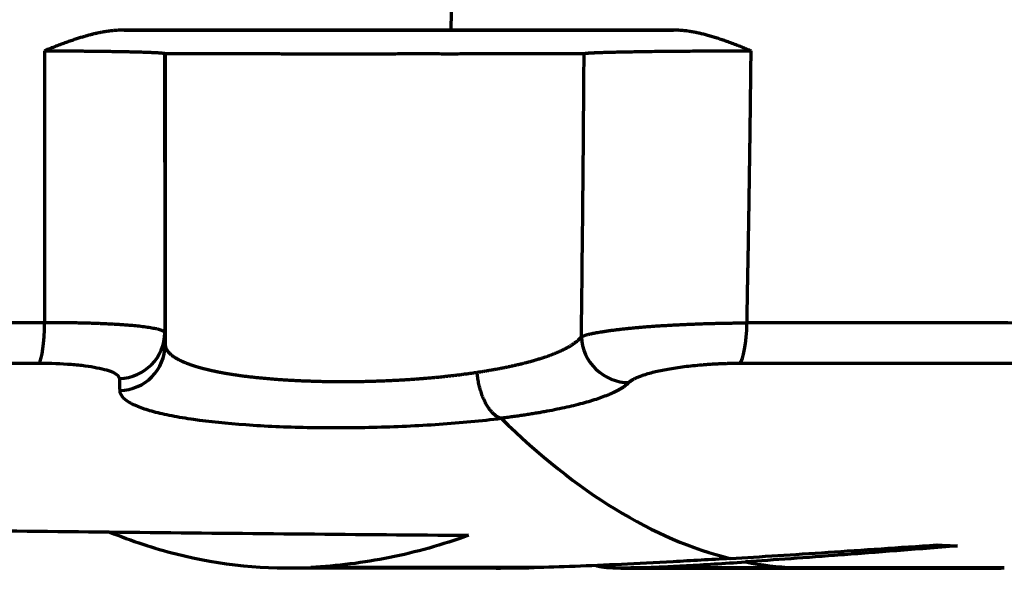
# Model space of a CAD drawing. Header units: millimetres. Extents: x -170 to 6906, y -2212 to 4257.
# Tile 201 of 256: x 5774 to 5795, y -1344 to -1332. Entities that reach past the tile are written whole.
import ezdxf

# ---------------------------------------------------------------- set-up
doc = ezdxf.new("R2010")
doc.units = ezdxf.units.MM
doc.layers.add('1', color=7, linetype='Continuous', true_color=0xffffff)

msp = doc.modelspace()

# ---------------------------------------------------------------- linework, layer by layer
at = {"lineweight": 18}
msp.add_arc((5183.539, -1242.004), 932.341, 281.861856, 355.06662, dxfattribs=at)
at = {"layer": '1', "color": 0, "linetype": 'Continuous', "lineweight": 70}
msp.add_line((5783.643, -1330.725), (5783.621, -1331.725), dxfattribs=at)
for centre, major_axis, ratio, start_param, end_param in [((5774.773, -1337.882), (-0.001, -1), 0.142596, 0.189906, 1.460834), ((5789.772, -1337.892), (0, 1), 0.197984, 3.342065, 4.602433), ((5776.49, -1338.213), (-0.999, -0.035), 0.983592, 1.562399, 3.105573), ((5787.401, -1338.301), (0.714, -0.7), 0.964657, 3.935101, 5.506699), ((5776.499, -1338.47), (-0.999, -0.037), 0.984655, 1.559571, 3.104357)]:
    msp.add_ellipse(centre, major_axis=major_axis, ratio=ratio, start_param=start_param, end_param=end_param, dxfattribs=at)
for points, degree, knots in [([(5776.622, -1331.723), (5776.612, -1331.723), (5776.592, -1331.724), (5776.562, -1331.725), (5776.531, -1331.726), (5776.501, -1331.728), (5776.47, -1331.73), (5776.438, -1331.732), (5776.407, -1331.735), (5776.375, -1331.738), (5776.343, -1331.741), (5776.31, -1331.745), (5776.277, -1331.749), (5776.244, -1331.754), (5776.211, -1331.759), (5776.177, -1331.765), (5776.143, -1331.771), (5776.108, -1331.777), (5776.074, -1331.784), (5776.039, -1331.792), (5776.003, -1331.8), (5775.968, -1331.808), (5775.932, -1331.817), (5775.895, -1331.826), (5775.859, -1331.836), (5775.822, -1331.846), (5775.785, -1331.857), (5775.732, -1331.872), (5775.661, -1331.893), (5775.571, -1331.922), (5775.475, -1331.954), (5775.373, -1331.99), (5775.265, -1332.029), (5775.151, -1332.072), (5775.032, -1332.119), (5774.95, -1332.152), (5774.908, -1332.169)], 3, [0, 0, 0, 0, 0.01679, 0.033756, 0.050899, 0.068221, 0.085725, 0.103412, 0.121286, 0.139348, 0.157604, 0.176054, 0.194704, 0.213557, 0.232615, 0.251882, 0.271361, 0.291054, 0.310964, 0.331092, 0.35144, 0.372009, 0.392799, 0.413811, 0.435045, 0.456502, 0.47818, 0.500082, 0.549435, 0.602486, 0.659263, 0.719802, 0.78414, 0.852307, 0.92429, 1, 1, 1, 1]), ([(5776.618, -1331.724), (5776.631, -1331.724), (5776.644, -1331.724), (5776.668, -1331.724), (5776.68, -1331.724), (5776.714, -1331.724), (5776.736, -1331.724), (5776.778, -1331.724), (5776.798, -1331.724), (5776.839, -1331.724), (5776.859, -1331.724), (5776.919, -1331.724), (5776.958, -1331.724), (5777.036, -1331.724), (5777.075, -1331.724), (5777.149, -1331.724), (5777.185, -1331.724), (5777.255, -1331.724), (5777.289, -1331.724), (5777.387, -1331.724), (5777.448, -1331.724), (5777.533, -1331.724), (5777.561, -1331.725), (5777.613, -1331.725), (5777.638, -1331.725), (5777.708, -1331.725), (5777.75, -1331.725), (5777.806, -1331.725), (5777.823, -1331.725), (5777.855, -1331.725), (5777.869, -1331.725), (5777.89, -1331.725), (5777.896, -1331.725), (5777.909, -1331.725), (5777.914, -1331.725), (5777.931, -1331.725), (5777.94, -1331.725), (5777.957, -1331.725), (5777.963, -1331.725), (5777.974, -1331.725), (5777.977, -1331.725), (5777.986, -1331.726), (5777.987, -1331.726), (5777.987, -1331.726), (5777.987, -1331.726), (5777.987, -1331.726), (5777.988, -1331.726), (5777.989, -1331.726), (5777.989, -1331.726), (5777.99, -1331.726), (5777.991, -1331.726), (5777.992, -1331.726), (5777.992, -1331.726), (5777.993, -1331.726), (5777.994, -1331.726), (5777.994, -1331.726), (5777.995, -1331.726), (5777.996, -1331.727), (5777.996, -1331.727), (5777.997, -1331.727), (5777.997, -1331.727), (5777.997, -1331.727), (5777.998, -1331.727), (5778.003, -1331.727), (5778.005, -1331.727), (5778.012, -1331.727), (5778.017, -1331.727), (5778.035, -1331.727), (5778.052, -1331.727), (5778.095, -1331.727), (5778.122, -1331.727), (5778.16, -1331.728), (5778.168, -1331.728), (5778.185, -1331.728), (5778.193, -1331.728), (5778.22, -1331.728), (5778.239, -1331.728), (5778.298, -1331.728), (5778.342, -1331.728), (5778.438, -1331.728), (5778.49, -1331.728), (5778.603, -1331.728), (5778.663, -1331.728), (5778.744, -1331.728), (5778.76, -1331.728), (5778.794, -1331.728), (5778.811, -1331.728), (5778.863, -1331.728), (5778.898, -1331.728), (5779.006, -1331.728), (5779.081, -1331.729), (5779.238, -1331.729), (5779.319, -1331.729), (5779.489, -1331.729), (5779.577, -1331.729), (5779.691, -1331.729), (5779.714, -1331.729), (5779.761, -1331.729), (5779.784, -1331.729), (5779.855, -1331.729), (5779.903, -1331.729), (5780.047, -1331.729), (5780.145, -1331.729), (5780.346, -1331.729), (5780.448, -1331.729), (5780.655, -1331.729), (5780.761, -1331.729), (5780.896, -1331.729), (5780.923, -1331.729), (5780.977, -1331.729), (5781.005, -1331.729), (5781.087, -1331.729), (5781.142, -1331.729), (5781.306, -1331.729), (5781.417, -1331.729), (5781.638, -1331.729), (5781.749, -1331.729), (5781.971, -1331.729), (5782.083, -1331.729), (5782.223, -1331.729), (5782.251, -1331.729), (5782.308, -1331.729), (5782.336, -1331.729), (5782.42, -1331.729), (5782.476, -1331.729), (5782.643, -1331.729), (5782.752, -1331.729), (5782.97, -1331.729), (5783.185, -1331.729), (5783.396, -1331.729), (5783.552, -1331.729), (5783.603, -1331.729), (5783.706, -1331.729), (5783.96, -1331.729), (5784.196, -1331.729), (5784.465, -1331.729), (5784.552, -1331.729), (5784.678, -1331.729), (5784.72, -1331.729), (5784.802, -1331.729), (5784.842, -1331.729), (5785.036, -1331.728), (5785.177, -1331.728), (5785.365, -1331.728), (5785.424, -1331.728), (5785.507, -1331.728), (5785.533, -1331.728), (5785.585, -1331.728), (5785.609, -1331.728), (5785.68, -1331.728), (5785.722, -1331.728), (5785.798, -1331.728), (5785.832, -1331.728), (5785.875, -1331.727), (5785.889, -1331.727), (5785.914, -1331.727), (5785.925, -1331.727), (5785.94, -1331.727), (5785.944, -1331.727), (5785.953, -1331.727), (5785.957, -1331.727), (5785.968, -1331.727), (5785.974, -1331.727), (5785.988, -1331.727), (5785.995, -1331.727), (5786.011, -1331.727), (5786.02, -1331.727), (5786.041, -1331.727), (5786.054, -1331.727), (5786.081, -1331.727), (5786.097, -1331.727), (5786.146, -1331.727), (5786.183, -1331.727), (5786.236, -1331.726), (5786.247, -1331.726), (5786.27, -1331.726), (5786.282, -1331.726), (5786.318, -1331.726), (5786.343, -1331.726), (5786.423, -1331.726), (5786.48, -1331.726), (5786.603, -1331.726), (5786.669, -1331.726), (5786.775, -1331.726), (5786.811, -1331.726), (5786.868, -1331.726), (5786.887, -1331.726), (5786.925, -1331.726), (5786.945, -1331.726), (5787.044, -1331.726), (5787.127, -1331.726), (5787.299, -1331.726), (5787.388, -1331.726), (5787.573, -1331.725), (5787.669, -1331.725), (5787.818, -1331.725), (5787.869, -1331.725), (5787.971, -1331.725), (5788.022, -1331.725), (5788.1, -1331.725), (5788.126, -1331.725), (5788.178, -1331.725), (5788.204, -1331.725), (5788.243, -1331.725), (5788.256, -1331.725), (5788.283, -1331.725), (5788.297, -1331.725), (5788.325, -1331.725), (5788.339, -1331.725), (5788.367, -1331.725), (5788.381, -1331.725), (5788.395, -1331.725)], 3, [0, 0, 0, 0, 0.001953, 0.001953, 0.003906, 0.003906, 0.007813, 0.007813, 0.011719, 0.011719, 0.015625, 0.015625, 0.023438, 0.023438, 0.03125, 0.03125, 0.039063, 0.039063, 0.046875, 0.046875, 0.0625, 0.0625, 0.070313, 0.070313, 0.078125, 0.078125, 0.09375, 0.09375, 0.101563, 0.101563, 0.109375, 0.109375, 0.113281, 0.113281, 0.117188, 0.117188, 0.125, 0.125, 0.132813, 0.132813, 0.140625, 0.140625, 0.15625, 0.15625, 0.164063, 0.164063, 0.171875, 0.171875, 0.179688, 0.179688, 0.1875, 0.1875, 0.203125, 0.203125, 0.210938, 0.210938, 0.21875, 0.21875, 0.226563, 0.226563, 0.234375, 0.234375, 0.25, 0.25, 0.257813, 0.257813, 0.265625, 0.265625, 0.28125, 0.28125, 0.296875, 0.296875, 0.300781, 0.300781, 0.304688, 0.304688, 0.3125, 0.3125, 0.328125, 0.328125, 0.34375, 0.34375, 0.359375, 0.359375, 0.363281, 0.363281, 0.367188, 0.367188, 0.375, 0.375, 0.390625, 0.390625, 0.40625, 0.40625, 0.421875, 0.421875, 0.425781, 0.425781, 0.429688, 0.429688, 0.4375, 0.4375, 0.453125, 0.453125, 0.46875, 0.46875, 0.484375, 0.484375, 0.488281, 0.488281, 0.492188, 0.492188, 0.5, 0.5, 0.515625, 0.515625, 0.53125, 0.53125, 0.546875, 0.546875, 0.550781, 0.550781, 0.554688, 0.554688, 0.5625, 0.5625, 0.578125, 0.578125, 0.59375, 0.609375, 0.609375, 0.617188, 0.617188, 0.625, 0.65625, 0.65625, 0.671875, 0.671875, 0.679688, 0.679688, 0.6875, 0.6875, 0.71875, 0.71875, 0.734375, 0.734375, 0.742188, 0.742188, 0.75, 0.75, 0.765625, 0.765625, 0.78125, 0.78125, 0.789063, 0.789063, 0.796875, 0.796875, 0.800781, 0.800781, 0.804688, 0.804688, 0.8125, 0.8125, 0.820313, 0.820313, 0.828125, 0.828125, 0.835938, 0.835938, 0.84375, 0.84375, 0.859375, 0.859375, 0.863281, 0.863281, 0.867188, 0.867188, 0.875, 0.875, 0.890625, 0.890625, 0.90625, 0.90625, 0.914063, 0.914063, 0.917969, 0.917969, 0.921875, 0.921875, 0.9375, 0.9375, 0.953125, 0.953125, 0.96875, 0.96875, 0.976563, 0.976563, 0.984375, 0.984375, 0.988281, 0.988281, 0.992188, 0.992188, 0.994141, 0.994141, 0.996094, 0.996094, 0.998047, 0.998047, 1, 1, 1, 1]), ([(5783.621, -1331.725), (5783.335, -1331.725), (5782.69, -1331.725), (5781.478, -1331.724), (5779.44, -1331.724), (5777.725, -1331.724), (5776.622, -1331.724)], 3, [0, 0, 0, 0, 0.131135, 0.26227, 0.524541, 1, 1, 1, 1]), ([(5790.057, -1332.17), (5790.037, -1332.162), (5789.997, -1332.145), (5789.937, -1332.121), (5789.878, -1332.097), (5789.82, -1332.074), (5789.762, -1332.052), (5789.706, -1332.03), (5789.65, -1332.009), (5789.595, -1331.989), (5789.54, -1331.97), (5789.487, -1331.951), (5789.434, -1331.933), (5789.382, -1331.916), (5789.331, -1331.9), (5789.28, -1331.884), (5789.23, -1331.868), (5789.181, -1331.854), (5789.133, -1331.84), (5789.085, -1331.827), (5789.039, -1331.815), (5788.993, -1331.803), (5788.947, -1331.792), (5788.903, -1331.783), (5788.859, -1331.774), (5788.816, -1331.766), (5788.774, -1331.758), (5788.733, -1331.752), (5788.692, -1331.746), (5788.653, -1331.741), (5788.614, -1331.737), (5788.575, -1331.734), (5788.538, -1331.731), (5788.501, -1331.729), (5788.465, -1331.727), (5788.429, -1331.725), (5788.406, -1331.725), (5788.395, -1331.724)], 3, [0, 0, 0, 0, 0.037828, 0.075122, 0.111866, 0.148046, 0.183658, 0.2187, 0.253172, 0.287079, 0.320427, 0.353221, 0.385466, 0.417167, 0.448325, 0.478944, 0.509022, 0.538559, 0.567555, 0.596007, 0.623917, 0.651283, 0.678106, 0.704391, 0.73014, 0.75536, 0.780057, 0.804238, 0.827914, 0.851091, 0.873778, 0.895983, 0.917713, 0.938975, 0.959773, 0.980113, 1, 1, 1, 1]), ([(5774.908, -1332.169), (5774.917, -1332.169), (5774.935, -1332.169), (5774.962, -1332.169), (5774.989, -1332.168), (5775.016, -1332.168), (5775.042, -1332.168), (5775.069, -1332.168), (5775.095, -1332.169), (5775.122, -1332.169), (5775.148, -1332.169), (5775.174, -1332.169), (5775.2, -1332.169), (5775.226, -1332.169), (5775.252, -1332.169), (5775.278, -1332.169), (5775.304, -1332.169), (5775.33, -1332.169), (5775.355, -1332.169), (5775.381, -1332.17), (5775.406, -1332.17), (5775.431, -1332.17), (5775.457, -1332.17), (5775.482, -1332.17), (5775.507, -1332.171), (5775.532, -1332.171), (5775.557, -1332.171), (5775.582, -1332.171), (5775.606, -1332.171), (5775.631, -1332.172), (5775.656, -1332.172), (5775.68, -1332.172), (5775.705, -1332.172), (5775.729, -1332.172), (5775.753, -1332.173), (5775.777, -1332.173), (5775.801, -1332.173), (5775.825, -1332.173), (5775.849, -1332.174), (5775.873, -1332.174), (5775.897, -1332.174), (5775.965, -1332.175), (5776.076, -1332.176), (5776.224, -1332.178), (5776.365, -1332.18), (5776.5, -1332.183), (5776.629, -1332.185), (5776.77, -1332.188), (5776.918, -1332.192), (5777.065, -1332.196), (5777.191, -1332.2), (5777.268, -1332.204), (5777.312, -1332.206), (5777.33, -1332.207), (5777.348, -1332.208), (5777.364, -1332.209), (5777.379, -1332.21), (5777.394, -1332.211), (5777.407, -1332.212), (5777.419, -1332.213), (5777.43, -1332.214), (5777.441, -1332.216), (5777.45, -1332.217), (5777.458, -1332.218), (5777.465, -1332.219), (5777.471, -1332.22), (5777.476, -1332.221), (5777.48, -1332.222), (5777.483, -1332.223), (5777.485, -1332.224), (5777.485, -1332.225), (5777.485, -1332.225)], 3, [0, 0, 0, 0, 0.006359, 0.012706, 0.019041, 0.025367, 0.031682, 0.037987, 0.044283, 0.05057, 0.056849, 0.063121, 0.069385, 0.075642, 0.081893, 0.088138, 0.094377, 0.100612, 0.106843, 0.11307, 0.119293, 0.125514, 0.131732, 0.137949, 0.144164, 0.150379, 0.156593, 0.162808, 0.169024, 0.175241, 0.18146, 0.187682, 0.193906, 0.200135, 0.206367, 0.212604, 0.218846, 0.225093, 0.231347, 0.237607, 0.243875, 0.25015, 0.292016, 0.3336, 0.375035, 0.416478, 0.458092, 0.500015, 0.562721, 0.624955, 0.687191, 0.749925, 0.763158, 0.776357, 0.789527, 0.80267, 0.815791, 0.828894, 0.841985, 0.855068, 0.86815, 0.881236, 0.894332, 0.907444, 0.920578, 0.933737, 0.946925, 0.960146, 0.9734, 0.986686, 1, 1, 1, 1]), ([(5777.485, -1332.225), (5777.486, -1332.226), (5777.486, -1332.226), (5777.487, -1332.226), (5777.487, -1332.226), (5777.487, -1332.226), (5777.488, -1332.226), (5777.488, -1332.226), (5777.489, -1332.226), (5777.489, -1332.226), (5777.49, -1332.226), (5777.491, -1332.226), (5777.492, -1332.226), (5777.493, -1332.226), (5777.493, -1332.226), (5777.494, -1332.226), (5777.495, -1332.227), (5777.496, -1332.227), (5777.497, -1332.227), (5777.498, -1332.226), (5777.498, -1332.226), (5777.498, -1332.226), (5777.499, -1332.226), (5777.499, -1332.227)], 3, [0, 0, 0, 0, 0.0625, 0.0625, 0.125, 0.125, 0.1875, 0.1875, 0.25, 0.25, 0.375, 0.375, 0.5, 0.5, 0.625, 0.625, 0.75, 0.75, 0.875, 0.875, 0.9375, 0.9375, 1, 1, 1, 1]), ([(5777.499, -1332.227), (5777.499, -1332.227), (5777.502, -1332.227), (5777.509, -1332.227), (5777.515, -1332.227), (5777.537, -1332.227), (5777.558, -1332.227), (5777.613, -1332.228), (5777.647, -1332.228), (5777.708, -1332.228), (5777.73, -1332.228), (5777.765, -1332.228), (5777.778, -1332.228), (5777.803, -1332.228), (5777.816, -1332.228), (5777.883, -1332.228), (5777.943, -1332.228), (5778.074, -1332.228), (5778.145, -1332.228), (5778.3, -1332.228), (5778.382, -1332.228), (5778.516, -1332.229), (5778.562, -1332.229), (5778.656, -1332.229), (5778.704, -1332.229), (5778.852, -1332.229), (5778.955, -1332.229), (5779.169, -1332.229), (5779.281, -1332.229), (5779.455, -1332.229), (5779.543, -1332.229), (5779.634, -1332.229), (5779.696, -1332.229), (5779.727, -1332.229), (5779.882, -1332.23), (5780.009, -1332.23), (5780.267, -1332.23), (5780.398, -1332.23), (5780.666, -1332.23), (5780.802, -1332.23), (5780.976, -1332.23), (5781.011, -1332.23), (5781.081, -1332.23), (5781.116, -1332.23), (5781.222, -1332.23), (5781.292, -1332.23), (5781.505, -1332.23), (5781.647, -1332.23), (5781.861, -1332.23), (5781.933, -1332.23), (5782.04, -1332.23), (5782.076, -1332.23), (5782.148, -1332.23), (5782.183, -1332.23), (5782.362, -1332.23), (5782.503, -1332.23), (5782.783, -1332.229), (5782.922, -1332.229), (5783.198, -1332.229), (5783.335, -1332.23), (5783.504, -1332.23), (5783.538, -1332.23), (5783.605, -1332.23), (5783.705, -1332.23), (5783.803, -1332.23), (5783.997, -1332.229), (5784.123, -1332.229), (5784.368, -1332.229), (5784.488, -1332.229), (5784.662, -1332.229), (5784.719, -1332.229), (5784.803, -1332.229), (5784.831, -1332.229), (5784.887, -1332.229), (5784.914, -1332.229), (5785.049, -1332.229), (5785.152, -1332.229), (5785.348, -1332.229), (5785.441, -1332.229), (5785.617, -1332.229), (5785.7, -1332.228), (5785.816, -1332.228), (5785.854, -1332.228), (5785.926, -1332.228), (5785.96, -1332.228), (5786.026, -1332.228), (5786.057, -1332.228), (5786.116, -1332.228), (5786.144, -1332.228), (5786.184, -1332.227), (5786.197, -1332.227), (5786.222, -1332.228), (5786.234, -1332.228), (5786.269, -1332.228), (5786.291, -1332.229), (5786.332, -1332.228), (5786.35, -1332.228), (5786.385, -1332.227), (5786.4, -1332.227), (5786.428, -1332.227), (5786.44, -1332.227), (5786.456, -1332.228), (5786.461, -1332.228), (5786.469, -1332.228), (5786.473, -1332.228), (5786.477, -1332.227)], 3, [0, 0, 0, 0, 0.015625, 0.015625, 0.03125, 0.03125, 0.0625, 0.0625, 0.09375, 0.09375, 0.109375, 0.109375, 0.117188, 0.117188, 0.125, 0.125, 0.15625, 0.15625, 0.1875, 0.1875, 0.21875, 0.21875, 0.234375, 0.234375, 0.25, 0.25, 0.28125, 0.28125, 0.3125, 0.3125, 0.328125, 0.335938, 0.335938, 0.34375, 0.34375, 0.375, 0.375, 0.40625, 0.40625, 0.4375, 0.4375, 0.445313, 0.445313, 0.453125, 0.453125, 0.46875, 0.46875, 0.5, 0.5, 0.515625, 0.515625, 0.523438, 0.523438, 0.53125, 0.53125, 0.5625, 0.5625, 0.59375, 0.59375, 0.625, 0.625, 0.632813, 0.632813, 0.640625, 0.65625, 0.65625, 0.6875, 0.6875, 0.71875, 0.71875, 0.734375, 0.734375, 0.742188, 0.742188, 0.75, 0.75, 0.78125, 0.78125, 0.8125, 0.8125, 0.84375, 0.84375, 0.859375, 0.859375, 0.875, 0.875, 0.890625, 0.890625, 0.90625, 0.90625, 0.914062, 0.914062, 0.921875, 0.921875, 0.9375, 0.9375, 0.953125, 0.953125, 0.96875, 0.96875, 0.984375, 0.984375, 0.992187, 0.992187, 1, 1, 1, 1]), ([(5786.477, -1332.227), (5786.478, -1332.226), (5786.479, -1332.226), (5786.482, -1332.225), (5786.485, -1332.225), (5786.488, -1332.225), (5786.491, -1332.224), (5786.494, -1332.224), (5786.498, -1332.224), (5786.501, -1332.223), (5786.505, -1332.223), (5786.509, -1332.222), (5786.513, -1332.222), (5786.518, -1332.222), (5786.522, -1332.221), (5786.527, -1332.221), (5786.532, -1332.22), (5786.537, -1332.22), (5786.542, -1332.219), (5786.548, -1332.218), (5786.553, -1332.218), (5786.559, -1332.217), (5786.565, -1332.217), (5786.571, -1332.216), (5786.577, -1332.215), (5786.584, -1332.215), (5786.59, -1332.214), (5786.597, -1332.213), (5786.604, -1332.213), (5786.611, -1332.212), (5786.619, -1332.212), (5786.626, -1332.211), (5786.634, -1332.211), (5786.642, -1332.211), (5786.65, -1332.21), (5786.658, -1332.21), (5786.667, -1332.21), (5786.675, -1332.209), (5786.684, -1332.209), (5786.693, -1332.209), (5786.702, -1332.208), (5786.711, -1332.208), (5786.721, -1332.208), (5786.73, -1332.207), (5786.74, -1332.207), (5786.75, -1332.207), (5786.76, -1332.206), (5786.771, -1332.206), (5786.781, -1332.205), (5786.792, -1332.205), (5786.803, -1332.205), (5786.814, -1332.204), (5786.825, -1332.204), (5786.836, -1332.203), (5786.879, -1332.202), (5786.956, -1332.199), (5787.078, -1332.196), (5787.211, -1332.193), (5787.354, -1332.19), (5787.509, -1332.187), (5787.684, -1332.185), (5787.882, -1332.181), (5788.101, -1332.178), (5788.329, -1332.176), (5788.566, -1332.174), (5788.747, -1332.173), (5788.865, -1332.172), (5788.919, -1332.172), (5788.973, -1332.171), (5789.027, -1332.171), (5789.081, -1332.171), (5789.135, -1332.17), (5789.189, -1332.17), (5789.243, -1332.17), (5789.297, -1332.17), (5789.351, -1332.17), (5789.405, -1332.169), (5789.459, -1332.169), (5789.513, -1332.169), (5789.568, -1332.169), (5789.622, -1332.169), (5789.676, -1332.169), (5789.73, -1332.169), (5789.785, -1332.169), (5789.839, -1332.169), (5789.894, -1332.169), (5789.948, -1332.17), (5790.002, -1332.17), (5790.039, -1332.17), (5790.057, -1332.17)], 3, [0, 0, 0, 0, 0.004767, 0.009537, 0.014309, 0.019079, 0.023846, 0.028607, 0.033362, 0.03811, 0.04285, 0.047581, 0.052303, 0.057016, 0.061719, 0.066414, 0.071101, 0.07578, 0.080451, 0.085116, 0.089775, 0.09443, 0.09908, 0.103727, 0.108373, 0.113017, 0.117661, 0.122305, 0.126951, 0.131599, 0.13625, 0.140904, 0.145561, 0.150223, 0.154888, 0.159557, 0.16423, 0.168905, 0.173581, 0.178259, 0.182937, 0.187615, 0.192294, 0.196975, 0.201659, 0.206345, 0.211034, 0.215726, 0.220423, 0.225125, 0.229831, 0.234542, 0.239259, 0.243982, 0.248711, 0.291057, 0.332951, 0.374602, 0.416213, 0.457984, 0.500095, 0.550486, 0.600384, 0.650165, 0.700156, 0.750716, 0.761658, 0.772565, 0.78344, 0.794288, 0.80511, 0.815912, 0.826697, 0.837468, 0.84823, 0.858986, 0.86974, 0.880496, 0.891258, 0.902029, 0.912814, 0.923615, 0.934438, 0.945284, 0.956158, 0.967063, 0.978003, 0.988981, 1, 1, 1, 1]), ([(5725.844, -1337.982), (5729.999, -1337.982), (5734.111, -1337.983), (5742.289, -1337.985), (5746.353, -1337.986), (5752.446, -1337.987), (5754.476, -1337.987), (5758.539, -1337.988), (5760.573, -1337.989), (5764.649, -1337.99), (5766.692, -1337.99), (5769.766, -1337.991), (5770.792, -1337.991), (5772.85, -1337.992), (5773.881, -1337.992), (5774.914, -1337.992)], 3, [0, 0, 0, 0, 0.25, 0.25, 0.5, 0.5, 0.625, 0.625, 0.75, 0.75, 0.875, 0.875, 0.9375, 0.9375, 1, 1, 1, 1]), ([(5774.914, -1337.992), (5774.923, -1337.992), (5774.94, -1337.992), (5774.966, -1337.992), (5774.992, -1337.992), (5775.017, -1337.992), (5775.043, -1337.992), (5775.069, -1337.992), (5775.095, -1337.992), (5775.121, -1337.992), (5775.147, -1337.992), (5775.173, -1337.992), (5775.2, -1337.992), (5775.226, -1337.993), (5775.252, -1337.993), (5775.278, -1337.993), (5775.304, -1337.993), (5775.33, -1337.994), (5775.357, -1337.994), (5775.383, -1337.994), (5775.409, -1337.994), (5775.435, -1337.995), (5775.462, -1337.995), (5775.488, -1337.996), (5775.514, -1337.996), (5775.54, -1337.996), (5775.566, -1337.997), (5775.593, -1337.997), (5775.619, -1337.998), (5775.645, -1337.999), (5775.671, -1337.999), (5775.697, -1338), (5775.723, -1338), (5775.749, -1338.001), (5775.775, -1338.002), (5775.8, -1338.002), (5775.826, -1338.003), (5775.852, -1338.004), (5775.877, -1338.004), (5775.903, -1338.005), (5775.928, -1338.006), (5775.954, -1338.007), (5775.979, -1338.008), (5776.004, -1338.009), (5776.029, -1338.009), (5776.054, -1338.01), (5776.079, -1338.011), (5776.104, -1338.012), (5776.129, -1338.013), (5776.153, -1338.014), (5776.178, -1338.015), (5776.202, -1338.016), (5776.226, -1338.017), (5776.25, -1338.019), (5776.274, -1338.02), (5776.298, -1338.021), (5776.322, -1338.022), (5776.345, -1338.023), (5776.369, -1338.024), (5776.392, -1338.026), (5776.415, -1338.027), (5776.438, -1338.028), (5776.46, -1338.03), (5776.483, -1338.031), (5776.505, -1338.032), (5776.527, -1338.034), (5776.549, -1338.035), (5776.571, -1338.037), (5776.593, -1338.038), (5776.614, -1338.04), (5776.635, -1338.041), (5776.656, -1338.043), (5776.677, -1338.044), (5776.698, -1338.046), (5776.718, -1338.048), (5776.738, -1338.049), (5776.803, -1338.055), (5776.912, -1338.065), (5777.055, -1338.082), (5777.188, -1338.102), (5777.271, -1338.118), (5777.318, -1338.128), (5777.337, -1338.133), (5777.355, -1338.137), (5777.371, -1338.142), (5777.387, -1338.147), (5777.401, -1338.151), (5777.414, -1338.156), (5777.426, -1338.16), (5777.437, -1338.165), (5777.447, -1338.17), (5777.456, -1338.174), (5777.464, -1338.179), (5777.47, -1338.184), (5777.476, -1338.188), (5777.481, -1338.193), (5777.485, -1338.198), (5777.487, -1338.203), (5777.489, -1338.208), (5777.49, -1338.211), (5777.49, -1338.213)], 3, [0, 0, 0, 0, 0.006025, 0.012071, 0.018139, 0.024228, 0.030339, 0.03647, 0.042622, 0.048795, 0.054989, 0.061203, 0.067438, 0.073694, 0.079969, 0.086264, 0.09258, 0.098915, 0.10527, 0.111644, 0.118037, 0.12445, 0.130881, 0.137331, 0.1438, 0.150288, 0.156793, 0.163317, 0.169858, 0.176417, 0.182993, 0.189587, 0.196197, 0.202825, 0.209469, 0.216129, 0.222805, 0.229497, 0.236205, 0.242928, 0.249667, 0.25642, 0.263188, 0.26997, 0.276766, 0.283576, 0.2904, 0.297237, 0.304087, 0.31095, 0.317825, 0.324713, 0.331612, 0.338523, 0.345445, 0.352379, 0.359323, 0.366277, 0.373242, 0.380216, 0.3872, 0.394193, 0.401195, 0.408206, 0.415224, 0.422251, 0.429285, 0.436327, 0.443375, 0.450431, 0.457492, 0.464559, 0.471632, 0.478711, 0.485794, 0.492882, 0.499975, 0.555024, 0.615218, 0.680269, 0.749771, 0.763475, 0.777131, 0.790736, 0.804289, 0.817786, 0.831227, 0.844609, 0.857931, 0.87119, 0.884385, 0.897514, 0.910576, 0.923569, 0.936491, 0.949342, 0.962119, 0.974822, 0.98745, 1, 1, 1, 1]), ([(5786.419, -1338.301), (5786.42, -1338.3), (5786.424, -1338.298), (5786.43, -1338.295), (5786.438, -1338.292), (5786.447, -1338.288), (5786.459, -1338.283), (5786.472, -1338.278), (5786.487, -1338.272), (5786.506, -1338.266), (5786.527, -1338.26), (5786.552, -1338.253), (5786.581, -1338.246), (5786.614, -1338.238), (5786.652, -1338.229), (5786.695, -1338.22), (5786.744, -1338.211), (5786.8, -1338.201), (5786.867, -1338.19), (5786.947, -1338.177), (5787.038, -1338.164), (5787.131, -1338.152), (5787.226, -1338.141), (5787.32, -1338.13), (5787.414, -1338.12), (5787.507, -1338.111), (5787.597, -1338.102), (5787.675, -1338.095), (5787.74, -1338.09), (5787.793, -1338.085), (5787.847, -1338.081), (5787.902, -1338.077), (5787.958, -1338.073), (5788.014, -1338.069), (5788.07, -1338.065), (5788.127, -1338.062), (5788.185, -1338.058), (5788.242, -1338.055), (5788.301, -1338.052), (5788.359, -1338.049), (5788.418, -1338.045), (5788.477, -1338.042), (5788.536, -1338.04), (5788.595, -1338.037), (5788.655, -1338.034), (5788.714, -1338.032), (5788.774, -1338.029), (5788.833, -1338.027), (5788.892, -1338.024), (5788.952, -1338.022), (5789.011, -1338.02), (5789.07, -1338.018), (5789.129, -1338.016), (5789.188, -1338.015), (5789.246, -1338.013), (5789.304, -1338.012), (5789.362, -1338.01), (5789.419, -1338.009), (5789.476, -1338.008), (5789.533, -1338.007), (5789.589, -1338.006), (5789.645, -1338.005), (5789.7, -1338.004), (5789.755, -1338.003), (5789.809, -1338.003), (5789.863, -1338.003), (5789.916, -1338.002), (5789.951, -1338.002), (5789.968, -1338.002)], 3, [0, 0, 0, 0, 0.005469, 0.012004, 0.01962, 0.028331, 0.038153, 0.049105, 0.061207, 0.074479, 0.088945, 0.104628, 0.121551, 0.139738, 0.159215, 0.180004, 0.202126, 0.225603, 0.250452, 0.282974, 0.314431, 0.344756, 0.373888, 0.401777, 0.428379, 0.453659, 0.477587, 0.50014, 0.513478, 0.526804, 0.540116, 0.553411, 0.566687, 0.579941, 0.593169, 0.60637, 0.61954, 0.632676, 0.645777, 0.658838, 0.671859, 0.684835, 0.697766, 0.710647, 0.723478, 0.736255, 0.748976, 0.76164, 0.774243, 0.786785, 0.799262, 0.811673, 0.824016, 0.83629, 0.848492, 0.860622, 0.872676, 0.884655, 0.896557, 0.90838, 0.920123, 0.931784, 0.943364, 0.954861, 0.966274, 0.977602, 0.988844, 1, 1, 1, 1]), ([(5784.183, -1339.061), (5784.192, -1339.06), (5784.211, -1339.057), (5784.239, -1339.053), (5784.267, -1339.049), (5784.294, -1339.044), (5784.322, -1339.04), (5784.35, -1339.035), (5784.378, -1339.031), (5784.405, -1339.026), (5784.433, -1339.021), (5784.46, -1339.017), (5784.488, -1339.012), (5784.515, -1339.007), (5784.542, -1339.002), (5784.569, -1338.997), (5784.597, -1338.992), (5784.624, -1338.987), (5784.651, -1338.982), (5784.677, -1338.977), (5784.704, -1338.972), (5784.731, -1338.967), (5784.757, -1338.962), (5784.784, -1338.956), (5784.81, -1338.951), (5784.836, -1338.946), (5784.862, -1338.94), (5784.888, -1338.935), (5784.914, -1338.929), (5784.94, -1338.923), (5784.966, -1338.918), (5784.991, -1338.912), (5785.017, -1338.906), (5785.042, -1338.9), (5785.067, -1338.895), (5785.093, -1338.889), (5785.117, -1338.883), (5785.142, -1338.877), (5785.167, -1338.871), (5785.191, -1338.864), (5785.216, -1338.858), (5785.24, -1338.852), (5785.264, -1338.846), (5785.288, -1338.839), (5785.312, -1338.833), (5785.336, -1338.827), (5785.359, -1338.82), (5785.382, -1338.814), (5785.406, -1338.807), (5785.429, -1338.8), (5785.451, -1338.794), (5785.474, -1338.787), (5785.496, -1338.78), (5785.519, -1338.773), (5785.541, -1338.767), (5785.563, -1338.76), (5785.585, -1338.753), (5785.606, -1338.746), (5785.628, -1338.738), (5785.651, -1338.731), (5785.676, -1338.722), (5785.702, -1338.713), (5785.729, -1338.703), (5785.755, -1338.694), (5785.782, -1338.684), (5785.808, -1338.674), (5785.834, -1338.663), (5785.86, -1338.653), (5785.886, -1338.642), (5785.911, -1338.631), (5785.937, -1338.62), (5785.962, -1338.609), (5785.987, -1338.598), (5786.011, -1338.586), (5786.036, -1338.575), (5786.06, -1338.563), (5786.083, -1338.55), (5786.106, -1338.538), (5786.129, -1338.526), (5786.152, -1338.513), (5786.174, -1338.5), (5786.195, -1338.487), (5786.216, -1338.474), (5786.236, -1338.46), (5786.256, -1338.447), (5786.276, -1338.433), (5786.294, -1338.419), (5786.312, -1338.405), (5786.33, -1338.391), (5786.347, -1338.376), (5786.363, -1338.361), (5786.378, -1338.346), (5786.392, -1338.331), (5786.406, -1338.316), (5786.415, -1338.306), (5786.419, -1338.301)], 3, [0, 0, 0, 0, 0.008078, 0.016174, 0.024288, 0.032422, 0.040574, 0.048744, 0.056934, 0.065142, 0.073368, 0.081614, 0.089878, 0.09816, 0.106462, 0.114782, 0.123121, 0.131479, 0.139855, 0.14825, 0.156664, 0.165097, 0.173549, 0.182019, 0.190509, 0.199017, 0.207544, 0.21609, 0.224654, 0.233238, 0.241841, 0.250462, 0.259103, 0.267762, 0.276441, 0.285138, 0.293854, 0.302589, 0.311344, 0.320117, 0.328909, 0.33772, 0.346551, 0.3554, 0.364269, 0.373156, 0.382063, 0.390988, 0.399933, 0.408897, 0.41788, 0.426882, 0.435903, 0.444943, 0.454003, 0.463082, 0.472179, 0.481296, 0.490433, 0.499588, 0.511257, 0.523081, 0.535059, 0.547192, 0.559479, 0.57192, 0.584516, 0.597267, 0.610172, 0.623232, 0.636446, 0.649815, 0.663339, 0.677017, 0.69085, 0.704837, 0.718979, 0.733276, 0.747728, 0.762334, 0.777095, 0.792011, 0.807081, 0.822306, 0.837686, 0.853221, 0.868911, 0.884755, 0.900754, 0.916908, 0.933217, 0.94968, 0.966299, 0.983072, 1, 1, 1, 1]), ([(5777.499, -1338.47), (5777.499, -1338.473), (5777.499, -1338.478), (5777.5, -1338.485), (5777.501, -1338.492), (5777.502, -1338.499), (5777.503, -1338.506), (5777.505, -1338.514), (5777.507, -1338.521), (5777.509, -1338.528), (5777.511, -1338.535), (5777.514, -1338.542), (5777.516, -1338.549), (5777.519, -1338.556), (5777.523, -1338.562), (5777.526, -1338.569), (5777.53, -1338.576), (5777.534, -1338.583), (5777.538, -1338.59), (5777.543, -1338.596), (5777.547, -1338.603), (5777.552, -1338.61), (5777.557, -1338.616), (5777.562, -1338.623), (5777.568, -1338.629), (5777.574, -1338.636), (5777.58, -1338.642), (5777.586, -1338.649), (5777.592, -1338.655), (5777.599, -1338.661), (5777.605, -1338.668), (5777.612, -1338.674), (5777.62, -1338.68), (5777.627, -1338.686), (5777.634, -1338.692), (5777.642, -1338.699), (5777.65, -1338.705), (5777.658, -1338.711), (5777.667, -1338.717), (5777.675, -1338.723), (5777.684, -1338.729), (5777.693, -1338.735), (5777.702, -1338.74), (5777.711, -1338.746), (5777.721, -1338.752), (5777.73, -1338.758), (5777.74, -1338.763), (5777.75, -1338.769), (5777.76, -1338.775), (5777.77, -1338.78), (5777.781, -1338.786), (5777.791, -1338.792), (5777.802, -1338.797), (5777.813, -1338.802), (5777.824, -1338.808), (5777.836, -1338.813), (5777.847, -1338.819), (5777.859, -1338.824), (5777.87, -1338.829), (5777.882, -1338.835), (5777.894, -1338.84), (5777.907, -1338.845), (5777.919, -1338.85), (5777.931, -1338.855), (5777.944, -1338.86), (5777.957, -1338.865), (5777.97, -1338.87), (5777.983, -1338.875), (5777.996, -1338.88), (5778.009, -1338.885), (5778.023, -1338.89), (5778.036, -1338.895), (5778.05, -1338.899), (5778.064, -1338.904), (5778.077, -1338.909), (5778.092, -1338.914), (5778.106, -1338.918), (5778.12, -1338.923), (5778.134, -1338.927), (5778.149, -1338.932), (5778.164, -1338.936), (5778.178, -1338.941), (5778.193, -1338.945), (5778.208, -1338.95), (5778.223, -1338.954), (5778.238, -1338.958), (5778.254, -1338.963), (5778.269, -1338.967), (5778.284, -1338.971), (5778.3, -1338.975), (5778.316, -1338.979), (5778.331, -1338.983), (5778.347, -1338.987), (5778.363, -1338.991), (5778.379, -1338.995), (5778.395, -1338.999), (5778.412, -1339.003), (5778.428, -1339.007), (5778.444, -1339.011), (5778.461, -1339.015), (5778.477, -1339.018), (5778.494, -1339.022), (5778.51, -1339.026), (5778.527, -1339.03), (5778.544, -1339.033), (5778.561, -1339.037), (5778.578, -1339.04), (5778.595, -1339.044), (5778.612, -1339.047), (5778.629, -1339.051), (5778.646, -1339.054), (5778.664, -1339.057), (5778.681, -1339.061), (5778.698, -1339.064), (5778.716, -1339.067), (5778.733, -1339.071), (5778.751, -1339.074), (5778.769, -1339.077), (5778.786, -1339.08), (5778.804, -1339.083), (5778.831, -1339.088), (5778.867, -1339.094), (5778.912, -1339.101), (5778.958, -1339.108), (5779.005, -1339.115), (5779.052, -1339.122), (5779.099, -1339.129), (5779.148, -1339.135), (5779.196, -1339.141), (5779.245, -1339.148), (5779.295, -1339.154), (5779.345, -1339.159), (5779.396, -1339.165), (5779.447, -1339.171), (5779.498, -1339.176), (5779.55, -1339.181), (5779.603, -1339.186), (5779.655, -1339.191), (5779.708, -1339.196), (5779.762, -1339.2), (5779.816, -1339.205), (5779.87, -1339.209), (5779.925, -1339.213), (5779.98, -1339.217), (5780.035, -1339.22), (5780.09, -1339.224), (5780.146, -1339.227), (5780.203, -1339.231), (5780.259, -1339.234), (5780.316, -1339.236), (5780.373, -1339.239), (5780.43, -1339.242), (5780.488, -1339.244), (5780.545, -1339.246), (5780.603, -1339.248), (5780.661, -1339.25), (5780.72, -1339.252), (5780.778, -1339.254), (5780.837, -1339.255), (5780.896, -1339.256), (5780.955, -1339.257), (5781.014, -1339.258), (5781.073, -1339.259), (5781.132, -1339.26), (5781.192, -1339.26), (5781.251, -1339.26), (5781.311, -1339.26), (5781.37, -1339.26), (5781.43, -1339.26), (5781.49, -1339.26), (5781.55, -1339.259), (5781.61, -1339.258), (5781.669, -1339.257), (5781.729, -1339.256), (5781.789, -1339.255), (5781.849, -1339.254), (5781.909, -1339.252), (5781.968, -1339.251), (5782.008, -1339.249), (5782.028, -1339.249)], 3, [0, 0, 0, 0, 0.004857, 0.009703, 0.014537, 0.01936, 0.024173, 0.028974, 0.033764, 0.038543, 0.04331, 0.048067, 0.052812, 0.057546, 0.06227, 0.066982, 0.071682, 0.076372, 0.081051, 0.085718, 0.090375, 0.09502, 0.099654, 0.104277, 0.108889, 0.11349, 0.118079, 0.122658, 0.127225, 0.131782, 0.136327, 0.140861, 0.145384, 0.149896, 0.154397, 0.158886, 0.163365, 0.167832, 0.172289, 0.176734, 0.181169, 0.185592, 0.190004, 0.194405, 0.198795, 0.203174, 0.207542, 0.211898, 0.216244, 0.220579, 0.224902, 0.229215, 0.233516, 0.237806, 0.242086, 0.246354, 0.250611, 0.254857, 0.259093, 0.263317, 0.26753, 0.271732, 0.275923, 0.280103, 0.284271, 0.288429, 0.292576, 0.296712, 0.300837, 0.304951, 0.309053, 0.313145, 0.317226, 0.321296, 0.325354, 0.329402, 0.333439, 0.337465, 0.341479, 0.345483, 0.349476, 0.353458, 0.357429, 0.361388, 0.365337, 0.369275, 0.373202, 0.377118, 0.381023, 0.384917, 0.3888, 0.392672, 0.396533, 0.400384, 0.404223, 0.408051, 0.411869, 0.415675, 0.419471, 0.423255, 0.427029, 0.430792, 0.434544, 0.438284, 0.442014, 0.445734, 0.449442, 0.453139, 0.456825, 0.460501, 0.464166, 0.467819, 0.471462, 0.475094, 0.478715, 0.482326, 0.485925, 0.489513, 0.493091, 0.496658, 0.500214, 0.509104, 0.517983, 0.526851, 0.53571, 0.544557, 0.553395, 0.562221, 0.571038, 0.579844, 0.58864, 0.597426, 0.606202, 0.614968, 0.623724, 0.63247, 0.641206, 0.649933, 0.658649, 0.667356, 0.676054, 0.684741, 0.693419, 0.702088, 0.710748, 0.719398, 0.728038, 0.73667, 0.745292, 0.753905, 0.76251, 0.771105, 0.779691, 0.788268, 0.796837, 0.805397, 0.813948, 0.822491, 0.831025, 0.83955, 0.848067, 0.856576, 0.865076, 0.873568, 0.882052, 0.890528, 0.898995, 0.907455, 0.915907, 0.92435, 0.932786, 0.941215, 0.949635, 0.958048, 0.966453, 0.974851, 0.983241, 0.991624, 1, 1, 1, 1]), ([(5725.849, -1338.856), (5734.018, -1338.857), (5742.195, -1338.857), (5758.54, -1338.859), (5766.692, -1338.861), (5774.799, -1338.865)], 3, [0, 0, 0, 0, 0.5, 0.5, 1, 1, 1, 1]), ([(5774.799, -1338.865), (5775.04, -1338.865), (5775.272, -1338.873), (5775.589, -1338.899), (5775.688, -1338.909), (5775.872, -1338.933), (5775.959, -1338.947), (5776.113, -1338.978), (5776.181, -1338.994), (5776.3, -1339.03), (5776.351, -1339.049), (5776.473, -1339.109), (5776.515, -1339.152), (5776.516, -1339.196)], 3, [0, 0, 0, 0, 0.25, 0.25, 0.375, 0.375, 0.5, 0.5, 0.625, 0.625, 0.75, 0.75, 1, 1, 1, 1]), ([(5789.811, -1338.872), (5789.804, -1338.872), (5789.791, -1338.872), (5789.771, -1338.873), (5789.751, -1338.873), (5789.731, -1338.873), (5789.711, -1338.873), (5789.691, -1338.873), (5789.671, -1338.873), (5789.651, -1338.874), (5789.631, -1338.874), (5789.611, -1338.875), (5789.591, -1338.875), (5789.571, -1338.875), (5789.551, -1338.876), (5789.531, -1338.877), (5789.511, -1338.877), (5789.491, -1338.878), (5789.471, -1338.879), (5789.451, -1338.879), (5789.431, -1338.88), (5789.411, -1338.881), (5789.39, -1338.882), (5789.37, -1338.883), (5789.35, -1338.884), (5789.33, -1338.885), (5789.31, -1338.886), (5789.29, -1338.887), (5789.269, -1338.888), (5789.249, -1338.889), (5789.229, -1338.89), (5789.209, -1338.891), (5789.189, -1338.893), (5789.168, -1338.894), (5789.148, -1338.895), (5789.128, -1338.897), (5789.107, -1338.898), (5789.087, -1338.9), (5789.067, -1338.901), (5789.047, -1338.903), (5789.026, -1338.905), (5788.947, -1338.911), (5788.81, -1338.924), (5788.622, -1338.946), (5788.443, -1338.971), (5788.274, -1338.998), (5788.117, -1339.029), (5787.973, -1339.061), (5787.843, -1339.095), (5787.757, -1339.122), (5787.705, -1339.14), (5787.681, -1339.149), (5787.658, -1339.158), (5787.636, -1339.166), (5787.615, -1339.175), (5787.594, -1339.184), (5787.575, -1339.193), (5787.557, -1339.202), (5787.54, -1339.211), (5787.523, -1339.22), (5787.508, -1339.229), (5787.494, -1339.238), (5787.48, -1339.247), (5787.468, -1339.256), (5787.457, -1339.265), (5787.446, -1339.274), (5787.44, -1339.28), (5787.437, -1339.283)], 3, [0, 0, 0, 0, 0.006241, 0.012473, 0.018699, 0.024917, 0.031129, 0.037336, 0.043538, 0.049736, 0.055931, 0.062123, 0.068314, 0.074503, 0.080691, 0.086879, 0.093069, 0.099259, 0.105452, 0.111648, 0.117847, 0.124051, 0.13026, 0.136474, 0.142694, 0.148922, 0.155157, 0.161401, 0.167653, 0.173916, 0.180188, 0.186472, 0.192767, 0.199075, 0.205396, 0.211731, 0.218079, 0.224443, 0.230822, 0.237218, 0.243631, 0.250061, 0.312755, 0.37484, 0.436945, 0.499706, 0.561846, 0.623723, 0.685913, 0.748984, 0.763901, 0.778762, 0.793577, 0.808352, 0.823093, 0.837809, 0.852505, 0.86719, 0.881871, 0.896554, 0.911246, 0.925956, 0.940689, 0.955453, 0.970255, 0.985102, 1, 1, 1, 1]), ([(5861.658, -1338.881), (5861.424, -1338.881), (5860.951, -1338.881), (5860.237, -1338.881), (5859.511, -1338.881), (5858.773, -1338.881), (5858.023, -1338.881), (5857.261, -1338.881), (5856.488, -1338.881), (5855.702, -1338.881), (5854.904, -1338.881), (5854.094, -1338.881), (5853.273, -1338.881), (5852.439, -1338.881), (5851.594, -1338.881), (5850.737, -1338.881), (5849.867, -1338.882), (5848.986, -1338.882), (5848.093, -1338.882), (5847.188, -1338.882), (5846.272, -1338.882), (5845.343, -1338.882), (5844.402, -1338.882), (5843.45, -1338.882), (5842.486, -1338.882), (5841.51, -1338.882), (5840.522, -1338.882), (5839.522, -1338.882), (5838.51, -1338.882), (5837.487, -1338.881), (5836.452, -1338.881), (5835.404, -1338.881), (5834.345, -1338.881), (5833.275, -1338.881), (5832.192, -1338.881), (5831.097, -1338.881), (5829.991, -1338.881), (5828.873, -1338.881), (5827.743, -1338.881), (5826.601, -1338.881), (5825.448, -1338.881), (5824.282, -1338.881), (5823.105, -1338.88), (5821.916, -1338.88), (5820.715, -1338.88), (5819.502, -1338.88), (5818.277, -1338.88), (5817.04, -1338.88), (5815.792, -1338.879), (5814.532, -1338.879), (5813.26, -1338.879), (5811.975, -1338.879), (5810.68, -1338.878), (5809.372, -1338.878), (5808.052, -1338.878), (5806.72, -1338.878), (5805.377, -1338.877), (5804.021, -1338.877), (5802.654, -1338.877), (5801.274, -1338.876), (5799.883, -1338.876), (5798.479, -1338.875), (5797.064, -1338.875), (5795.637, -1338.875), (5794.197, -1338.874), (5792.746, -1338.874), (5791.282, -1338.873), (5790.303, -1338.873), (5789.811, -1338.872)], 3, [0, 0, 0, 0, 0.009747, 0.019662, 0.029743, 0.03999, 0.050404, 0.060985, 0.071732, 0.082645, 0.093725, 0.10497, 0.116382, 0.127961, 0.139705, 0.151615, 0.163691, 0.175934, 0.188342, 0.200916, 0.213655, 0.226561, 0.239632, 0.252869, 0.266272, 0.27984, 0.293574, 0.307474, 0.321539, 0.33577, 0.350167, 0.364729, 0.379457, 0.394351, 0.40941, 0.424635, 0.440026, 0.455583, 0.471306, 0.487195, 0.503249, 0.51947, 0.535858, 0.552411, 0.569131, 0.586017, 0.603071, 0.62029, 0.637677, 0.655231, 0.672952, 0.690841, 0.708897, 0.727121, 0.745513, 0.764073, 0.782801, 0.801698, 0.820764, 0.839999, 0.859403, 0.878977, 0.898721, 0.918635, 0.93872, 0.958975, 0.979402, 1, 1, 1, 1]), ([(5782.028, -1339.249), (5782.039, -1339.248), (5782.062, -1339.247), (5782.095, -1339.246), (5782.128, -1339.245), (5782.162, -1339.244), (5782.195, -1339.242), (5782.229, -1339.241), (5782.262, -1339.24), (5782.296, -1339.238), (5782.329, -1339.237), (5782.363, -1339.235), (5782.396, -1339.233), (5782.43, -1339.232), (5782.463, -1339.23), (5782.497, -1339.228), (5782.53, -1339.226), (5782.564, -1339.224), (5782.597, -1339.222), (5782.63, -1339.22), (5782.664, -1339.218), (5782.697, -1339.216), (5782.731, -1339.214), (5782.764, -1339.212), (5782.797, -1339.209), (5782.831, -1339.207), (5782.864, -1339.205), (5782.897, -1339.202), (5782.931, -1339.2), (5782.964, -1339.197), (5782.997, -1339.195), (5783.03, -1339.192), (5783.063, -1339.189), (5783.096, -1339.187), (5783.129, -1339.184), (5783.162, -1339.181), (5783.195, -1339.178), (5783.228, -1339.175), (5783.261, -1339.172), (5783.294, -1339.169), (5783.327, -1339.166), (5783.359, -1339.163), (5783.392, -1339.159), (5783.424, -1339.156), (5783.457, -1339.153), (5783.489, -1339.149), (5783.522, -1339.146), (5783.554, -1339.142), (5783.586, -1339.139), (5783.618, -1339.135), (5783.651, -1339.132), (5783.683, -1339.128), (5783.714, -1339.124), (5783.746, -1339.12), (5783.778, -1339.116), (5783.81, -1339.113), (5783.841, -1339.109), (5783.873, -1339.105), (5783.904, -1339.1), (5783.936, -1339.096), (5783.967, -1339.092), (5783.998, -1339.088), (5784.029, -1339.084), (5784.06, -1339.079), (5784.091, -1339.075), (5784.121, -1339.07), (5784.152, -1339.066), (5784.172, -1339.063), (5784.183, -1339.061)], 3, [0, 0, 0, 0, 0.014789, 0.029588, 0.044398, 0.059218, 0.074049, 0.08889, 0.103742, 0.118605, 0.133478, 0.148362, 0.163257, 0.178162, 0.193078, 0.208006, 0.222944, 0.237893, 0.252853, 0.267823, 0.282805, 0.297798, 0.312802, 0.327818, 0.342844, 0.357881, 0.37293, 0.38799, 0.403062, 0.418144, 0.433238, 0.448344, 0.46346, 0.478589, 0.493728, 0.50888, 0.524043, 0.539217, 0.554403, 0.569601, 0.58481, 0.600031, 0.615264, 0.630509, 0.645765, 0.661034, 0.676314, 0.691606, 0.70691, 0.722226, 0.737554, 0.752894, 0.768247, 0.783611, 0.798987, 0.814376, 0.829777, 0.84519, 0.860615, 0.876053, 0.891503, 0.906965, 0.92244, 0.937927, 0.953426, 0.968938, 0.984463, 1, 1, 1, 1]), ([(5787.437, -1339.283), (5787.435, -1339.285), (5787.43, -1339.29), (5787.424, -1339.296), (5787.416, -1339.303), (5787.409, -1339.309), (5787.402, -1339.316), (5787.394, -1339.323), (5787.386, -1339.329), (5787.378, -1339.336), (5787.37, -1339.342), (5787.361, -1339.349), (5787.352, -1339.355), (5787.343, -1339.362), (5787.334, -1339.369), (5787.325, -1339.375), (5787.315, -1339.382), (5787.305, -1339.388), (5787.295, -1339.395), (5787.285, -1339.401), (5787.275, -1339.407), (5787.264, -1339.414), (5787.253, -1339.42), (5787.242, -1339.427), (5787.231, -1339.433), (5787.219, -1339.44), (5787.208, -1339.446), (5787.196, -1339.452), (5787.184, -1339.459), (5787.171, -1339.465), (5787.159, -1339.472), (5787.146, -1339.478), (5787.133, -1339.484), (5787.12, -1339.491), (5787.107, -1339.497), (5787.093, -1339.503), (5787.044, -1339.526), (5786.954, -1339.564), (5786.812, -1339.616), (5786.656, -1339.667), (5786.486, -1339.717), (5786.304, -1339.766), (5786.108, -1339.812), (5785.901, -1339.856), (5785.738, -1339.888), (5785.627, -1339.908), (5785.573, -1339.918), (5785.518, -1339.928), (5785.463, -1339.937), (5785.407, -1339.946), (5785.351, -1339.956), (5785.294, -1339.965), (5785.237, -1339.974), (5785.179, -1339.982), (5785.121, -1339.991), (5785.062, -1339.999), (5785.003, -1340.008), (5784.943, -1340.016), (5784.882, -1340.024), (5784.821, -1340.032), (5784.76, -1340.04), (5784.719, -1340.045), (5784.698, -1340.048)], 3, [0, 0, 0, 0, 0.007226, 0.014446, 0.021663, 0.028875, 0.036083, 0.043288, 0.050489, 0.057687, 0.064882, 0.072075, 0.079266, 0.086455, 0.093642, 0.100828, 0.108013, 0.115196, 0.12238, 0.129563, 0.136746, 0.14393, 0.151114, 0.158299, 0.165485, 0.172673, 0.179862, 0.187053, 0.194247, 0.201443, 0.208642, 0.215844, 0.223049, 0.230258, 0.23747, 0.244687, 0.251908, 0.314539, 0.376932, 0.439264, 0.501707, 0.564237, 0.626446, 0.688511, 0.750613, 0.765412, 0.780181, 0.794924, 0.809644, 0.824342, 0.839021, 0.853684, 0.868334, 0.882973, 0.897603, 0.912227, 0.926848, 0.941469, 0.956092, 0.97072, 0.985355, 1, 1, 1, 1]), ([(5776.524, -1339.455), (5776.526, -1339.539), (5776.589, -1339.618), (5776.772, -1339.731), (5776.849, -1339.768), (5777.029, -1339.838), (5777.133, -1339.871), (5777.366, -1339.934), (5777.496, -1339.963), (5777.784, -1340.019), (5777.941, -1340.045), (5778.44, -1340.116), (5778.815, -1340.155), (5779.642, -1340.214), (5780.079, -1340.233), (5780.768, -1340.247), (5781.005, -1340.249), (5781.478, -1340.248), (5781.715, -1340.245), (5782.428, -1340.228), (5782.912, -1340.206), (5783.833, -1340.142), (5784.277, -1340.1), (5784.698, -1340.048)], 3, [0, 0, 0, 0, 0.125, 0.125, 0.1875, 0.1875, 0.25, 0.25, 0.3125, 0.3125, 0.375, 0.375, 0.5, 0.5, 0.625, 0.625, 0.6875, 0.6875, 0.75, 0.75, 0.875, 0.875, 1, 1, 1, 1]), ([(5769.915, -1342.412), (5772.262, -1342.441), (5774.61, -1342.468), (5779.305, -1342.516), (5781.652, -1342.538), (5784, -1342.557)], 3, [0, 0, 0, 0, 0.5, 0.5, 1, 1, 1, 1]), ([(5776.309, -1342.486), (5776.782, -1342.679), (5777.256, -1342.835), (5778.692, -1343.198), (5779.654, -1343.29), (5780.618, -1343.244)], 3, [0, 0, 0, 0, 0.330137, 0.330137, 1, 1, 1, 1]), ([(5784, -1342.557), (5783.437, -1342.762), (5782.874, -1342.92), (5781.746, -1343.148), (5781.182, -1343.217), (5780.618, -1343.244)], 3, [0, 0, 0, 0, 0.5, 0.5, 1, 1, 1, 1]), ([(5789.61, -1343.054), (5790.269, -1343.014), (5790.968, -1342.969), (5792.444, -1342.872), (5793.22, -1342.819), (5794.036, -1342.763)], 3, [0, 0, 0, 0, 0.5, 0.5, 1, 1, 1, 1]), ([(5794.482, -1342.786), (5794.029, -1342.821), (5793.595, -1342.855), (5792.764, -1342.919), (5791.969, -1342.98), (5791.249, -1343.033), (5790.565, -1343.083), (5790.242, -1343.106), (5789.937, -1343.127)], 3, [0, 0, 0, 0, 0.25, 0.25, 0.5, 0.75, 0.75, 1, 1, 1, 1]), ([(5789.61, -1343.054), (5789.182, -1343.079), (5788.775, -1343.103), (5787.998, -1343.145), (5787.259, -1343.183), (5786.264, -1343.225), (5785.678, -1343.243), (5785.404, -1343.249)], 3, [0, 0, 0, 0, 0.25, 0.25, 0.5, 0.75, 1, 1, 1, 1]), ([(5787.714, -1343.251), (5787.546, -1343.256), (5787.4, -1343.259), (5787.15, -1343.26), (5786.944, -1343.255), (5786.766, -1343.232), (5786.727, -1343.207), (5786.727, -1343.193)], 3, [0, 0, 0, 0, 0.254725, 0.254725, 0.509451, 0.764176, 1, 1, 1, 1]), ([(5787.714, -1343.251), (5787.848, -1343.246), (5788.142, -1343.235), (5788.659, -1343.208), (5789.055, -1343.184), (5789.477, -1343.158), (5789.7, -1343.143), (5789.937, -1343.127)], 3, [0, 0, 0, 0, 0.25, 0.5, 0.75, 0.75, 1, 1, 1, 1]), ([(5795.484, -1343.257), (5795.287, -1343.257), (5794.916, -1343.257), (5794.37, -1343.256), (5793.647, -1343.256), (5792.832, -1343.255), (5792.124, -1343.254), (5791.591, -1343.254), (5791.235, -1343.254), (5791.057, -1343.254), (5790.967, -1343.253)], 5, [0, 0, 0, 0, 0, 0, 0.220981, 0.415736, 0.610491, 0.805245, 0.902623, 1, 1, 1, 1, 1, 1]), ([(5794.575, -1343.261), (5794.576, -1343.261), (5794.701, -1343.263), (5794.839, -1343.263), (5795.141, -1343.262), (5795.306, -1343.26), (5795.484, -1343.257)], 3, [0, 0, 0, 0, 0.00473, 0.502365, 0.502365, 1, 1, 1, 1])]:
    msp.add_open_spline(points, degree=degree, knots=knots, dxfattribs=at)
for points, degree in [([(5788.395, -1331.725), (5786.804, -1331.725), (5785.212, -1331.725), (5783.621, -1331.725)], 3), ([(5774.908, -1332.169), (5774.91, -1334.11), (5774.912, -1336.051), (5774.914, -1337.992)], 3), ([(5777.485, -1332.225), (5777.487, -1334.221), (5777.488, -1336.217), (5777.49, -1338.213)], 3), ([(5777.499, -1332.227), (5777.499, -1334.308), (5777.499, -1336.389), (5777.499, -1338.47)], 3), ([(5786.419, -1338.301), (5786.444, -1336.276), (5786.464, -1334.251), (5786.477, -1332.227)], 3), ([(5861.791, -1338.01), (5837.787, -1338.015), (5813.835, -1338.013), (5789.968, -1338.002)], 3), ([(5777.49, -1338.213), (5777.493, -1338.3), (5777.496, -1338.386), (5777.499, -1338.47)], 3), ([(5776.516, -1339.196), (5776.519, -1339.284), (5776.521, -1339.37), (5776.524, -1339.455)], 3), ([(5784.698, -1340.048), (5786.329, -1341.646), (5787.966, -1342.647), (5789.61, -1343.054)], 3), ([(5794.036, -1342.763), (5794.185, -1342.771), (5794.333, -1342.779), (5794.482, -1342.786)], 3), ([(5780.108, -1343.255), (5784.604, -1343.257)], 1), ([(5785.404, -1343.249), (5784.44, -1343.248), (5783.479, -1343.247), (5782.522, -1343.246), (5781.568, -1343.245), (5780.618, -1343.244)], 5), ([(5784.596, -1343.258), (5784.84, -1343.258), (5785.109, -1343.255), (5785.404, -1343.249)], 3), ([(5787.268, -1343.259), (5791.354, -1343.261)], 1), ([(5790.967, -1343.253), (5790.313, -1343.253), (5789.661, -1343.252), (5789.01, -1343.252), (5788.362, -1343.251), (5787.714, -1343.251)], 5), ([(5789.937, -1343.127), (5790.28, -1343.195), (5790.624, -1343.237), (5790.967, -1343.253)], 3), ([(5790.977, -1343.261), (5794.831, -1343.263)], 1)]:
    msp.add_open_spline(points, degree=degree, dxfattribs=at)
for points, weights, degree in [([(5789.968, -1338.002), (5790.007, -1336.058), (5790.037, -1334.114), (5790.057, -1332.17)], [0.999999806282, 0.999999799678, 0.99999979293, 0.999999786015], 3), ([(5784.698, -1340.048), (5784.264, -1339.935), (5784.183, -1339.061)], [1, 0.751213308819, 1], 2)]:
    msp.add_rational_spline(points, weights, degree=degree, dxfattribs=at)

doc.saveas('drawing.dxf')
